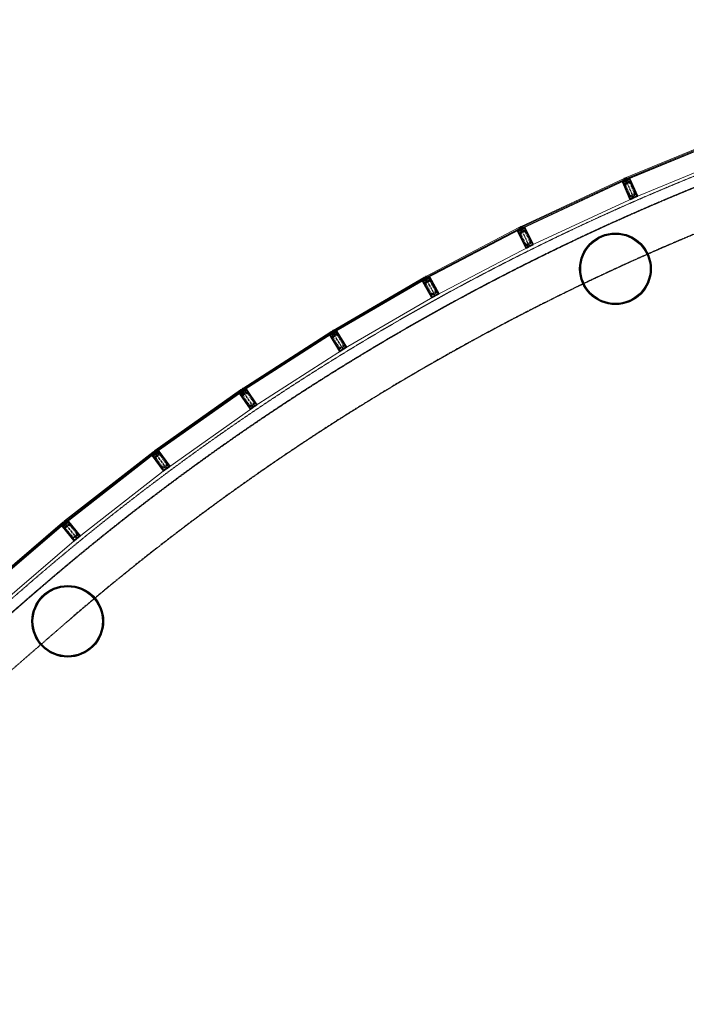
# Model space of a CAD drawing. Header units: millimetres. Extents: x 98667 to 994031, y -2704 to 533009.
# Tile 90 of 153: x 426944 to 436247, y 237758 to 251509. Entities that reach past the tile are written whole.
import ezdxf

# ---------------------------------------------------------------- set-up
doc = ezdxf.new("R2010")
doc.units = ezdxf.units.MM
for name, pattern in [('AP03000E0$0$CENTER', [50.8, 31.75, -6.35, 6.35, -6.35]), ('AP03000E0$0$HIDDEN', [9.525, 6.35, -3.175]), ('AP03000E0$0$HIDDENX2', [19.05, 12.7, -6.35]), ('sp00000g0$0$CENTER', [50.8, 31.75, -6.35, 6.35, -6.35])]:
    doc.linetypes.add(name, pattern=pattern)
for name, color, linetype in [('A-COL ENCLOUSER INNER', 1, 'Continuous'), ('A-COL ENCLOUSER OUTER', 6, 'Continuous'), ('sp00000g0$0$S-GRID', 1, 'sp00000g0$0$CENTER')]:
    doc.layers.add(name, color=color, linetype=linetype)
for name, color, linetype, lineweight in [('AP03000E0$0$A-FLOR-EDGE', 1, 'AP03000E0$0$HIDDENX2', 15), ('AP03000E0$0$A-GLAZ-FULL-EXTR', 2, 'Continuous', 20), ('AP03000E0$0$A-GLAZ-MULL-EXTR', 3, 'Continuous', 35), ('AP03000E0$0$A-WALL-FNSH', 1, 'Continuous', 15)]:
    doc.layers.add(name, color=color, linetype=linetype, lineweight=lineweight)
doc.layers.add('AP03000E0$0$A-Slab Edge Guide', color=55, linetype='Continuous', lineweight=15, plot=False)

msp = doc.modelspace()

# ---------------------------------------------------------------- linework, layer by layer
at = {"color": 251, "linetype": 'AP03000E0$0$CENTER'}
for p, q in [((435514, 249022), (435394, 249297)), ((434060, 248344), (433927, 248613)), ((432744, 247653), (432599, 247916)), ((431459, 246905), (431302, 247161)), ((430209, 246100), (430041, 246349)), ((428997, 245240), (428818, 245481)), ((427746, 244265), (427556, 244497))]:
    msp.add_line(p, q, dxfattribs=at)
at = {"layer": 'A-COL ENCLOUSER INNER', "color": 251}
for centre, radius in [((435258, 248030), 494), ((435258, 248030), 485), ((427614, 243107), 494), ((427614, 243107), 485)]:
    msp.add_circle(centre, radius, dxfattribs=at)
at = {"layer": 'A-COL ENCLOUSER OUTER', "color": 251}
for centre in [(435258, 248030), (427614, 243107)]:
    msp.add_circle(centre, 500, dxfattribs=at)
at = {"layer": 'AP03000E0$0$A-FLOR-EDGE', "color": 251, "linetype": 'AP03000E0$0$HIDDEN'}
msp.add_line((338825, 166919), (427121, 243673), dxfattribs=at)
msp.add_arc((448884, 218480), 33291, 97.1995, 130.8188, dxfattribs=at)
at = {"layer": 'AP03000E0$0$A-GLAZ-FULL-EXTR', "color": 251}
for p, q in [((436764, 249862), (435410, 249304)), ((435414, 249293), (436769, 249851)), ((436774, 249840), (435419, 249282)), ((435421, 249276), (436776, 249834)), ((436879, 249584), (435524, 249027)), ((435378, 249290), (433943, 248620)), ((433948, 248610), (435383, 249279)), ((435388, 249268), (433953, 248599)), ((433955, 248593), (435390, 249263)), ((435366, 249272), (435371, 249261)), ((435373, 249272), (435368, 249269)), ((435368, 249269), (435370, 249264)), ((435370, 249264), (435376, 249266)), ((435383, 249279), (435372, 249274)), ((435372, 249274), (435377, 249263)), ((435376, 249266), (435373, 249272)), ((435377, 249263), (435388, 249268)), ((435383, 249279), (435378, 249290)), ((435388, 249268), (435383, 249279)), ((435390, 249263), (435388, 249268)), ((435410, 249304), (435414, 249293)), ((435414, 249293), (435425, 249298)), ((435419, 249282), (435414, 249293)), ((435430, 249287), (435419, 249282)), ((435419, 249282), (435421, 249276)), ((435425, 249298), (435430, 249287)), ((435426, 249295), (435432, 249297)), ((435429, 249289), (435426, 249295)), ((435434, 249292), (435429, 249289)), ((435431, 249300), (435435, 249289)), ((435432, 249297), (435434, 249292)), ((435504, 249018), (434069, 248349)), ((432614, 247924), (433911, 248605)), ((433917, 248594), (432619, 247914)), ((432625, 247903), (433922, 248584)), ((433925, 248578), (432628, 247898)), ((433901, 248586), (433906, 248575)), ((433908, 248586), (433902, 248583)), ((433902, 248583), (433905, 248578)), ((433905, 248578), (433910, 248581)), ((433917, 248594), (433906, 248589)), ((433906, 248589), (433912, 248578)), ((433910, 248581), (433908, 248586)), ((433911, 248605), (433917, 248594)), ((433912, 248578), (433922, 248584)), ((433922, 248584), (433917, 248594)), ((433922, 248584), (433925, 248578)), ((433943, 248620), (433948, 248610)), ((433948, 248610), (433959, 248615)), ((433953, 248599), (433948, 248610)), ((433964, 248604), (433953, 248599)), ((433953, 248599), (433955, 248593)), ((433959, 248615), (433964, 248604)), ((433960, 248612), (433965, 248614)), ((433962, 248606), (433960, 248612)), ((433968, 248609), (433962, 248606)), ((433964, 248617), (433969, 248606)), ((433965, 248614), (433968, 248609)), ((432753, 247659), (434051, 248339)), ((432583, 247908), (431317, 247170)), ((431323, 247160), (432589, 247897)), ((432595, 247887), (431329, 247149)), ((431332, 247144), (432598, 247882)), ((432574, 247888), (432580, 247878)), ((432580, 247889), (432575, 247885)), ((432575, 247885), (432578, 247880)), ((432578, 247880), (432583, 247883)), ((432589, 247897), (432579, 247891)), ((432579, 247891), (432585, 247881)), ((432583, 247883), (432580, 247889)), ((432589, 247897), (432583, 247908)), ((432585, 247881), (432595, 247887)), ((432595, 247887), (432589, 247897)), ((432598, 247882), (432595, 247887)), ((432619, 247914), (432614, 247924)), ((432619, 247914), (432630, 247919)), ((432625, 247903), (432619, 247914)), ((432636, 247909), (432625, 247903)), ((432628, 247898), (432625, 247903)), ((432630, 247919), (432636, 247909)), ((432631, 247917), (432637, 247920)), ((432634, 247911), (432631, 247917)), ((432640, 247914), (432634, 247911)), ((432635, 247922), (432641, 247912)), ((432637, 247920), (432640, 247914)), ((432734, 247648), (431468, 246911)), ((430056, 246358), (431288, 247152)), ((431294, 247142), (430062, 246348)), ((430069, 246338), (431301, 247132)), ((431304, 247126), (430072, 246333)), ((431279, 247132), (431285, 247122)), ((431286, 247133), (431281, 247129)), ((431281, 247129), (431284, 247124)), ((431294, 247142), (431284, 247135)), ((431284, 247135), (431290, 247125)), ((431284, 247124), (431289, 247128)), ((431289, 247128), (431286, 247133)), ((431288, 247152), (431294, 247142)), ((431290, 247125), (431301, 247132)), ((431301, 247132), (431294, 247142)), ((431301, 247132), (431304, 247126)), ((431317, 247170), (431323, 247160)), ((431323, 247160), (431334, 247166)), ((431329, 247149), (431323, 247160)), ((431340, 247155), (431329, 247149)), ((431329, 247149), (431332, 247144)), ((431334, 247166), (431340, 247155)), ((431335, 247163), (431340, 247166)), ((431338, 247158), (431335, 247163)), ((431343, 247161), (431338, 247158)), ((431339, 247169), (431345, 247158)), ((431340, 247166), (431343, 247161)), ((430218, 246106), (431450, 246899)), ((430027, 246339), (428832, 245492)), ((428839, 245482), (430034, 246329)), ((430041, 246319), (428846, 245472)), ((428849, 245467), (430044, 246314)), ((430019, 246319), (430026, 246309)), ((430026, 246320), (430021, 246316)), ((430021, 246316), (430024, 246311)), ((430034, 246329), (430024, 246322)), ((430024, 246322), (430031, 246312)), ((430024, 246311), (430029, 246315)), ((430029, 246315), (430026, 246320)), ((430034, 246329), (430027, 246339)), ((430031, 246312), (430041, 246319)), ((430041, 246319), (430034, 246329)), ((430044, 246314), (430041, 246319)), ((430062, 246348), (430056, 246358)), ((430062, 246348), (430072, 246355)), ((430069, 246338), (430062, 246348)), ((430079, 246345), (430069, 246338)), ((430072, 246333), (430069, 246338)), ((430072, 246355), (430079, 246345)), ((430074, 246352), (430079, 246356)), ((430077, 246347), (430074, 246352)), ((430077, 246358), (430084, 246348)), ((430082, 246351), (430077, 246347)), ((430079, 246356), (430082, 246351)), ((430200, 246094), (429005, 245247)), ((427570, 244508), (428804, 245471)), ((428804, 245471), (428811, 245461)), ((428832, 245492), (428839, 245482)), ((428839, 245482), (428848, 245489)), ((428846, 245472), (428839, 245482)), ((428855, 245479), (428846, 245472)), ((428846, 245472), (428849, 245467)), ((428848, 245489), (428855, 245479)), ((428850, 245486), (428855, 245490)), ((428854, 245481), (428850, 245486)), ((428853, 245492), (428860, 245482)), ((428859, 245485), (428854, 245481)), ((428855, 245490), (428859, 245485)), ((428811, 245461), (427577, 244498)), ((427585, 244489), (428818, 245452)), ((428822, 245447), (427588, 244484)), ((428797, 245450), (428804, 245441)), ((428803, 245452), (428799, 245448)), ((428799, 245448), (428802, 245443)), ((428811, 245461), (428802, 245454)), ((428802, 245454), (428809, 245444)), ((428802, 245443), (428807, 245447)), ((428807, 245447), (428803, 245452)), ((428809, 245444), (428818, 245452)), ((428818, 245452), (428811, 245461)), ((428818, 245452), (428822, 245447)), ((427754, 244271), (428988, 245234)), ((427577, 244498), (427570, 244508)), ((427589, 244503), (427593, 244507)), ((427591, 244509), (427599, 244500)), ((427593, 244507), (427597, 244502)), ((426339, 243457), (427543, 244486)), ((427551, 244477), (426347, 243448)), ((426355, 243439), (427558, 244467)), ((427562, 244463), (426358, 243434)), ((427537, 244465), (427545, 244456)), ((427543, 244466), (427539, 244463)), ((427539, 244463), (427543, 244458)), ((427551, 244477), (427541, 244469)), ((427541, 244469), (427549, 244460)), ((427543, 244486), (427551, 244477)), ((427547, 244462), (427543, 244466)), ((427543, 244458), (427547, 244462)), ((427549, 244460), (427558, 244467)), ((427558, 244467), (427551, 244477)), ((427558, 244467), (427562, 244463)), ((427577, 244498), (427587, 244506)), ((427585, 244489), (427577, 244498)), ((427594, 244496), (427585, 244489)), ((427588, 244484), (427585, 244489)), ((427587, 244506), (427594, 244496)), ((427592, 244499), (427589, 244503)), ((427597, 244502), (427592, 244499)), ((426534, 243229), (427738, 244258))]:
    msp.add_line(p, q, dxfattribs=at)
at = {"layer": 'AP03000E0$0$A-GLAZ-FULL-EXTR', "color": 251, "linetype": 'Continuous'}
for p, q in [((435383, 249278), (435372, 249273)), ((435373, 249275), (435378, 249264)), ((435385, 249275), (435374, 249270)), ((435375, 249276), (435381, 249265)), ((435386, 249272), (435375, 249267)), ((435387, 249270), (435376, 249265)), ((435378, 249277), (435383, 249266)), ((435381, 249279), (435386, 249268)), ((435426, 249296), (435415, 249291)), ((435415, 249294), (435420, 249282)), ((435427, 249293), (435416, 249288)), ((435428, 249290), (435417, 249285)), ((435418, 249295), (435423, 249284)), ((435430, 249287), (435419, 249283)), ((435421, 249296), (435426, 249285)), ((435424, 249297), (435429, 249286)), ((433907, 248587), (433907, 248589)), ((433907, 248587), (433921, 248587)), ((433909, 248590), (433919, 248590)), ((433909, 248584), (433922, 248584)), ((433910, 248581), (433910, 248591)), ((433910, 248581), (433916, 248580)), ((433914, 248579), (433914, 248593)), ((433915, 248593), (433917, 248593)), ((433917, 248581), (433917, 248594)), ((433920, 248582), (433920, 248588)), ((433948, 248610), (433953, 248599)), ((433960, 248613), (433949, 248607)), ((433961, 248610), (433950, 248605)), ((433951, 248611), (433956, 248600)), ((433962, 248607), (433951, 248602)), ((433964, 248604), (433953, 248599)), ((433954, 248613), (433959, 248602)), ((433957, 248614), (433962, 248603)), ((432579, 247891), (432585, 247881)), ((432590, 247895), (432580, 247889)), ((432592, 247893), (432582, 247887)), ((432582, 247893), (432588, 247882)), ((432593, 247890), (432583, 247884)), ((432584, 247894), (432590, 247884)), ((432595, 247887), (432585, 247881)), ((432587, 247896), (432593, 247886)), ((432620, 247913), (432634, 247913)), ((432622, 247909), (432622, 247915)), ((432622, 247910), (432635, 247909)), ((432623, 247916), (432632, 247916)), ((432623, 247906), (432631, 247906)), ((432625, 247903), (432625, 247917)), ((432628, 247905), (432628, 247918)), ((432629, 247919), (432630, 247919)), ((432631, 247907), (432631, 247917)), ((432634, 247908), (432634, 247911)), ((431285, 247133), (431285, 247136)), ((431285, 247134), (431299, 247134)), ((431287, 247137), (431297, 247137)), ((431287, 247131), (431299, 247131)), ((431288, 247128), (431288, 247138)), ((431289, 247128), (431294, 247128)), ((431291, 247126), (431291, 247140)), ((431292, 247140), (431295, 247140)), ((431295, 247128), (431295, 247141)), ((431298, 247130), (431298, 247136)), ((431334, 247166), (431323, 247160)), ((431335, 247163), (431325, 247157)), ((431325, 247161), (431331, 247150)), ((431337, 247160), (431327, 247154)), ((431328, 247162), (431334, 247152)), ((431339, 247157), (431328, 247151)), ((431331, 247164), (431337, 247153)), ((431333, 247165), (431339, 247155)), ((430034, 246328), (430025, 246321)), ((430025, 246323), (430032, 246313)), ((430036, 246326), (430026, 246319)), ((430027, 246325), (430034, 246315)), ((430038, 246323), (430028, 246316)), ((430030, 246326), (430037, 246317)), ((430040, 246320), (430030, 246313)), ((430033, 246328), (430040, 246318)), ((430062, 246348), (430077, 246348)), ((430063, 246348), (430063, 246349)), ((430064, 246345), (430079, 246345)), ((430066, 246343), (430066, 246351)), ((430066, 246342), (430074, 246342)), ((430067, 246351), (430075, 246351)), ((430069, 246338), (430069, 246353)), ((430069, 246339), (430070, 246339)), ((430072, 246355), (430073, 246355)), ((430072, 246340), (430072, 246355)), ((430075, 246343), (430075, 246350)), ((430079, 246345), (430079, 246345)), ((428850, 245487), (428840, 245480)), ((428841, 245484), (428848, 245474)), ((428852, 245484), (428842, 245477)), ((428844, 245485), (428851, 245476)), ((428853, 245482), (428844, 245475)), ((428846, 245487), (428853, 245477)), ((428855, 245479), (428846, 245472)), ((428802, 245454), (428802, 245454)), ((428803, 245455), (428816, 245455)), ((428803, 245452), (428818, 245452)), ((428805, 245450), (428805, 245457)), ((428806, 245449), (428814, 245449)), ((428807, 245458), (428813, 245458)), ((428808, 245446), (428808, 245459)), ((428808, 245445), (428810, 245445)), ((428811, 245461), (428811, 245461)), ((428811, 245446), (428811, 245461)), ((428814, 245449), (428814, 245457)), ((428818, 245451), (428818, 245453)), ((427542, 244470), (427557, 244469)), ((427544, 244466), (427544, 244470)), ((427544, 244466), (427557, 244466)), ((427546, 244473), (427554, 244473)), ((427546, 244463), (427553, 244463)), ((427547, 244463), (427547, 244473)), ((427549, 244460), (427550, 244460)), ((427550, 244476), (427551, 244476)), ((427550, 244460), (427550, 244476)), ((427553, 244463), (427553, 244474)), ((427556, 244466), (427556, 244470)), ((427578, 244498), (427593, 244498)), ((427579, 244497), (427579, 244499)), ((427580, 244495), (427592, 244495)), ((427581, 244501), (427590, 244501)), ((427582, 244493), (427582, 244502)), ((427583, 244492), (427588, 244492)), ((427585, 244504), (427588, 244504)), ((427585, 244489), (427585, 244504)), ((427588, 244492), (427588, 244504)), ((427591, 244494), (427591, 244500))]:
    msp.add_line(p, q, dxfattribs=at)
at = {"layer": 'AP03000E0$0$A-GLAZ-MULL-EXTR', "color": 251}
for p, q in [((435376, 249257), (435351, 249246)), ((435351, 249246), (435357, 249243)), ((435357, 249243), (435396, 249260)), ((435357, 249243), (435378, 249252)), ((435359, 249239), (435357, 249243)), ((435464, 249000), (435359, 249239)), ((435398, 249256), (435362, 249240)), ((435362, 249240), (435385, 249188)), ((435378, 249252), (435376, 249257)), ((435382, 249292), (435387, 249294)), ((435396, 249260), (435382, 249292)), ((435383, 249249), (435417, 249264)), ((435384, 249246), (435383, 249249)), ((435422, 249263), (435384, 249246)), ((435385, 249188), (435465, 249004)), ((435387, 249294), (435403, 249258)), ((435403, 249258), (435398, 249256)), ((435400, 249300), (435405, 249302)), ((435417, 249264), (435400, 249300)), ((435405, 249302), (435419, 249270)), ((435419, 249270), (435458, 249287)), ((435457, 249281), (435421, 249266)), ((435421, 249266), (435422, 249263)), ((435435, 249283), (435461, 249294)), ((435437, 249278), (435435, 249283)), ((435458, 249287), (435437, 249278)), ((435480, 249229), (435457, 249281)), ((435461, 249294), (435458, 249287)), ((435458, 249287), (435460, 249283)), ((435460, 249283), (435564, 249044)), ((435560, 249046), (435480, 249229)), ((435522, 249029), (435560, 249046)), ((435505, 249018), (435464, 249000)), ((435465, 249004), (435504, 249021)), ((435482, 249015), (435521, 249032)), ((435483, 249012), (435482, 249015)), ((435517, 249027), (435483, 249012)), ((435504, 249021), (435505, 249018)), ((435519, 249024), (435517, 249027)), ((435564, 249044), (435519, 249024)), ((435521, 249032), (435522, 249029)), ((433911, 248571), (433887, 248559)), ((433887, 248559), (433893, 248557)), ((433893, 248557), (433931, 248576)), ((433893, 248557), (433913, 248567)), ((433895, 248552), (433893, 248557)), ((434011, 248319), (433895, 248552)), ((433934, 248571), (433898, 248554)), ((433898, 248554), (433923, 248503)), ((433913, 248567), (433911, 248571)), ((433916, 248607), (433920, 248609)), ((433931, 248576), (433916, 248607)), ((433918, 248564), (433951, 248580)), ((433920, 248561), (433918, 248564)), ((433920, 248609), (433938, 248573)), ((433957, 248580), (433920, 248561)), ((433923, 248503), (434012, 248324)), ((433934, 248616), (433938, 248618)), ((433951, 248580), (433934, 248616)), ((433938, 248573), (433934, 248571)), ((433938, 248618), (433954, 248587)), ((433954, 248587), (433992, 248606)), ((433991, 248600), (433956, 248582)), ((433956, 248582), (433957, 248580)), ((433969, 248600), (433994, 248612)), ((433972, 248596), (433969, 248600)), ((433992, 248606), (433972, 248596)), ((434017, 248549), (433991, 248600)), ((433994, 248612), (433992, 248606)), ((433992, 248606), (433994, 248601)), ((433994, 248601), (434110, 248368)), ((434106, 248370), (434017, 248549)), ((434110, 248368), (434065, 248346)), ((434068, 248351), (434106, 248370)), ((434051, 248339), (434011, 248319)), ((434012, 248324), (434050, 248342)), ((434029, 248335), (434067, 248354)), ((434030, 248332), (434029, 248335)), ((434063, 248349), (434030, 248332)), ((434050, 248342), (434051, 248339)), ((434065, 248346), (434063, 248349)), ((434067, 248354), (434068, 248351)), ((432585, 247874), (432561, 247861)), ((432561, 247861), (432567, 247859)), ((432567, 247859), (432605, 247879)), ((432567, 247859), (432587, 247870)), ((432570, 247854), (432567, 247859)), ((432696, 247627), (432570, 247854)), ((432607, 247875), (432572, 247856)), ((432572, 247856), (432600, 247806)), ((432587, 247870), (432585, 247874)), ((432588, 247910), (432592, 247912)), ((432605, 247879), (432588, 247910)), ((432592, 247912), (432611, 247877)), ((432592, 247867), (432624, 247885)), ((432594, 247864), (432592, 247867)), ((432630, 247884), (432594, 247864)), ((432605, 247920), (432609, 247922)), ((432624, 247885), (432605, 247920)), ((432611, 247877), (432607, 247875)), ((432609, 247922), (432626, 247891)), ((432626, 247891), (432664, 247912)), ((432663, 247906), (432629, 247887)), ((432629, 247887), (432630, 247884)), ((432641, 247905), (432666, 247919)), ((432644, 247901), (432641, 247905)), ((432664, 247912), (432644, 247901)), ((432691, 247856), (432663, 247906)), ((432666, 247919), (432664, 247912)), ((432664, 247912), (432666, 247908)), ((432666, 247908), (432792, 247680)), ((432788, 247681), (432691, 247856)), ((432600, 247806), (432697, 247631)), ((432792, 247680), (432748, 247656)), ((432751, 247661), (432788, 247681)), ((432735, 247649), (432696, 247627)), ((432697, 247631), (432734, 247651)), ((432713, 247643), (432750, 247664)), ((432714, 247641), (432713, 247643)), ((432747, 247659), (432714, 247641)), ((432734, 247651), (432735, 247649)), ((432748, 247656), (432747, 247659)), ((432750, 247664), (432751, 247661)), ((431310, 247124), (431274, 247102)), ((431279, 247100), (431313, 247120)), ((431296, 247157), (431292, 247154)), ((431292, 247154), (431310, 247124)), ((431317, 247123), (431296, 247157)), ((431313, 247167), (431309, 247165)), ((431309, 247165), (431330, 247131)), ((431331, 247138), (431313, 247167)), ((431313, 247120), (431314, 247118)), ((431314, 247118), (431350, 247140)), ((431349, 247142), (431317, 247123)), ((431330, 247131), (431334, 247133)), ((431368, 247160), (431331, 247138)), ((431334, 247133), (431368, 247154)), ((431346, 247152), (431369, 247167)), ((431348, 247148), (431346, 247152)), ((431368, 247160), (431348, 247148)), ((431350, 247140), (431349, 247142)), ((431369, 247167), (431368, 247160)), ((431370, 247155), (431368, 247160)), ((431368, 247154), (431397, 247105)), ((431506, 246934), (431370, 247155)), ((431290, 247118), (431267, 247104)), ((431267, 247104), (431274, 247102)), ((431274, 247102), (431293, 247114)), ((431274, 247102), (431276, 247098)), ((431276, 247098), (431412, 246876)), ((431309, 247051), (431279, 247100)), ((431293, 247114), (431290, 247118)), ((431413, 246880), (431309, 247051)), ((431397, 247105), (431502, 246935)), ((431412, 246876), (431455, 246902)), ((431449, 246902), (431413, 246880)), ((431483, 246927), (431448, 246905)), ((431448, 246905), (431449, 246902)), ((431453, 246905), (431485, 246924)), ((431455, 246902), (431453, 246905)), ((431502, 246935), (431466, 246913)), ((431466, 246913), (431468, 246910)), ((431468, 246910), (431506, 246934)), ((431485, 246924), (431483, 246927)), ((430031, 246306), (430008, 246290)), ((430051, 246313), (430015, 246289)), ((430015, 246289), (430034, 246301)), ((430021, 246286), (430053, 246309)), ((430035, 246344), (430031, 246342)), ((430031, 246342), (430051, 246313)), ((430034, 246301), (430031, 246306)), ((430058, 246311), (430035, 246344)), ((430052, 246356), (430048, 246353)), ((430048, 246353), (430070, 246320)), ((430071, 246327), (430052, 246356)), ((430053, 246309), (430055, 246306)), ((430055, 246306), (430090, 246330)), ((430088, 246332), (430058, 246311)), ((430070, 246320), (430074, 246323)), ((430106, 246351), (430071, 246327)), ((430074, 246323), (430107, 246345)), ((430085, 246342), (430108, 246357)), ((430088, 246338), (430085, 246342)), ((430106, 246351), (430088, 246338)), ((430090, 246330), (430088, 246332)), ((430108, 246357), (430106, 246351)), ((430109, 246346), (430106, 246351)), ((430107, 246345), (430139, 246297)), ((430255, 246131), (430109, 246346)), ((430139, 246297), (430251, 246132)), ((430008, 246290), (430015, 246289)), ((430015, 246289), (430018, 246285)), ((430018, 246285), (430164, 246069)), ((430053, 246239), (430021, 246286)), ((430165, 246074), (430053, 246239)), ((430164, 246069), (430205, 246097)), ((430199, 246097), (430165, 246074)), ((430232, 246123), (430198, 246100)), ((430198, 246100), (430199, 246097)), ((430204, 246100), (430234, 246121)), ((430205, 246097), (430204, 246100)), ((430251, 246132), (430216, 246108)), ((430216, 246108), (430218, 246106)), ((430218, 246106), (430255, 246131)), ((430234, 246121), (430232, 246123)), ((428808, 245474), (428812, 245477)), ((428828, 245446), (428808, 245474)), ((428812, 245477), (428835, 245445)), ((428824, 245486), (428828, 245489)), ((428848, 245454), (428824, 245486)), ((428828, 245489), (428849, 245461)), ((428849, 245461), (428883, 245486)), ((428883, 245480), (428852, 245457)), ((428862, 245476), (428884, 245493)), ((428865, 245472), (428862, 245476)), ((428883, 245486), (428865, 245472)), ((428884, 245493), (428883, 245486)), ((428883, 245486), (428886, 245482)), ((428917, 245434), (428883, 245480)), ((428886, 245482), (429041, 245273)), ((428809, 245438), (428787, 245421)), ((428787, 245421), (428794, 245420)), ((428794, 245420), (428828, 245446)), ((428794, 245420), (428812, 245434)), ((428797, 245416), (428794, 245420)), ((428952, 245208), (428797, 245416)), ((428831, 245442), (428800, 245418)), ((428800, 245418), (428834, 245372)), ((428812, 245434), (428809, 245438)), ((428818, 245431), (428848, 245454)), ((428820, 245429), (428818, 245431)), ((428853, 245454), (428820, 245429)), ((428835, 245445), (428831, 245442)), ((428834, 245372), (428953, 245212)), ((428852, 245457), (428853, 245454)), ((429036, 245274), (428917, 245434)), ((428989, 245234), (428952, 245208)), ((428953, 245212), (428987, 245237)), ((428967, 245226), (429001, 245251)), ((428969, 245224), (428967, 245226)), ((428999, 245246), (428969, 245224)), ((428987, 245237), (428989, 245234)), ((429001, 245243), (428999, 245246)), ((429041, 245273), (429001, 245243)), ((429001, 245251), (429003, 245249)), ((429003, 245249), (429036, 245274)), ((427600, 244494), (427622, 244512)), ((427622, 244512), (427621, 244505)), ((427550, 244453), (427529, 244436)), ((427529, 244436), (427536, 244435)), ((427569, 244462), (427536, 244435)), ((427536, 244435), (427553, 244449)), ((427536, 244435), (427539, 244431)), ((427539, 244431), (427704, 244230)), ((427541, 244433), (427572, 244458)), ((427578, 244389), (427541, 244433)), ((427551, 244492), (427547, 244489)), ((427547, 244489), (427569, 244462)), ((427553, 244449), (427550, 244453)), ((427576, 244461), (427551, 244492)), ((427566, 244505), (427562, 244501)), ((427562, 244501), (427587, 244471)), ((427588, 244478), (427566, 244505)), ((427572, 244458), (427574, 244456)), ((427574, 244456), (427606, 244482)), ((427604, 244484), (427576, 244461)), ((427704, 244234), (427578, 244389)), ((427587, 244471), (427591, 244474)), ((427621, 244505), (427588, 244478)), ((427591, 244474), (427622, 244499)), ((427604, 244490), (427600, 244494)), ((427621, 244505), (427604, 244490)), ((427606, 244482), (427604, 244484)), ((427624, 244501), (427621, 244505)), ((427622, 244499), (427658, 244455)), ((427789, 244300), (427624, 244501)), ((427658, 244455), (427785, 244300)), ((427704, 244230), (427743, 244262)), ((427737, 244261), (427704, 244234)), ((427767, 244290), (427735, 244263)), ((427735, 244263), (427737, 244261)), ((427741, 244264), (427769, 244287)), ((427743, 244262), (427741, 244264)), ((427785, 244300), (427752, 244273)), ((427752, 244273), (427754, 244271)), ((427754, 244271), (427789, 244300)), ((427769, 244287), (427767, 244290))]:
    msp.add_line(p, q, dxfattribs=at)
at = {"layer": 'AP03000E0$0$A-GLAZ-MULL-EXTR', "color": 251, "linetype": 'Continuous'}
for p, q in [((435377, 249255), (435353, 249245)), ((435353, 249247), (435354, 249244)), ((435356, 249248), (435358, 249243)), ((435378, 249252), (435357, 249243)), ((435359, 249249), (435361, 249245)), ((435362, 249251), (435364, 249246)), ((435365, 249252), (435367, 249247)), ((435368, 249253), (435370, 249248)), ((435370, 249254), (435372, 249250)), ((435373, 249256), (435375, 249251)), ((435460, 249291), (435436, 249281)), ((435458, 249287), (435437, 249278)), ((435437, 249284), (435439, 249279)), ((435440, 249285), (435442, 249280)), ((435443, 249286), (435445, 249282)), ((435446, 249287), (435448, 249283)), ((435449, 249289), (435451, 249284)), ((435452, 249290), (435454, 249285)), ((435455, 249291), (435457, 249287)), ((435458, 249293), (435459, 249290)), ((433911, 248571), (433887, 248559)), ((433888, 248560), (433888, 248558)), ((433913, 248568), (433891, 248558)), ((433891, 248561), (433893, 248557)), ((433893, 248563), (433896, 248558)), ((433896, 248564), (433899, 248559)), ((433899, 248565), (433901, 248561)), ((433902, 248567), (433904, 248562)), ((433905, 248568), (433907, 248564)), ((433908, 248570), (433910, 248565)), ((433911, 248571), (433913, 248567)), ((433994, 248612), (433970, 248600)), ((433970, 248601), (433972, 248596)), ((433992, 248608), (433971, 248597)), ((433973, 248602), (433975, 248598)), ((433976, 248603), (433978, 248599)), ((433979, 248605), (433981, 248600)), ((433982, 248606), (433984, 248602)), ((433984, 248608), (433987, 248603)), ((433987, 248609), (433990, 248605)), ((433990, 248611), (433992, 248607)), ((433993, 248612), (433993, 248611)), ((432562, 247861), (432562, 247860)), ((432586, 247872), (432564, 247860)), ((432565, 247863), (432567, 247859)), ((432567, 247864), (432570, 247860)), ((432570, 247866), (432573, 247862)), ((432573, 247868), (432575, 247863)), ((432576, 247869), (432578, 247865)), ((432578, 247871), (432581, 247866)), ((432581, 247872), (432584, 247868)), ((432584, 247874), (432586, 247869)), ((432642, 247906), (432645, 247902)), ((432664, 247915), (432643, 247903)), ((432645, 247907), (432648, 247903)), ((432648, 247909), (432650, 247905)), ((432651, 247911), (432653, 247906)), ((432653, 247912), (432656, 247908)), ((432656, 247914), (432659, 247909)), ((432659, 247915), (432661, 247911)), ((432662, 247917), (432664, 247913)), ((432665, 247918), (432665, 247917)), ((431346, 247152), (431355, 247152)), ((431347, 247151), (431347, 247153)), ((431348, 247149), (431350, 247149)), ((431350, 247149), (431350, 247155)), ((431351, 247155), (431360, 247155)), ((431353, 247151), (431353, 247157)), ((431356, 247153), (431356, 247159)), ((431356, 247158), (431365, 247158)), ((431359, 247155), (431359, 247161)), ((431361, 247161), (431368, 247161)), ((431362, 247157), (431363, 247162)), ((431366, 247165), (431369, 247165)), ((431366, 247159), (431366, 247164)), ((431369, 247165), (431369, 247166)), ((431267, 247104), (431267, 247104)), ((431268, 247105), (431278, 247105)), ((431270, 247103), (431270, 247106)), ((431273, 247108), (431283, 247108)), ((431273, 247102), (431273, 247108)), ((431277, 247104), (431277, 247110)), ((431279, 247111), (431288, 247111)), ((431280, 247106), (431280, 247112)), ((431283, 247108), (431283, 247114)), ((431284, 247114), (431293, 247114)), ((431286, 247110), (431286, 247116)), ((431289, 247112), (431289, 247118)), ((431289, 247117), (431291, 247117)), ((431292, 247114), (431292, 247115)), ((430016, 246289), (430016, 246295)), ((430018, 246297), (430027, 246297)), ((430019, 246291), (430019, 246297)), ((430022, 246294), (430022, 246300)), ((430023, 246300), (430032, 246300)), ((430025, 246296), (430025, 246302)), ((430028, 246303), (430033, 246303)), ((430029, 246298), (430029, 246304)), ((430032, 246300), (430032, 246305)), ((430086, 246341), (430086, 246343)), ((430086, 246341), (430093, 246341)), ((430088, 246344), (430097, 246344)), ((430088, 246338), (430088, 246338)), ((430089, 246339), (430089, 246345)), ((430092, 246341), (430092, 246347)), ((430093, 246347), (430102, 246347)), ((430096, 246343), (430096, 246349)), ((430098, 246351), (430107, 246351)), ((430099, 246345), (430099, 246351)), ((430102, 246354), (430107, 246354)), ((430102, 246347), (430102, 246353)), ((430105, 246350), (430105, 246356)), ((430107, 246357), (430108, 246357)), ((430009, 246291), (430018, 246291)), ((430010, 246290), (430010, 246291)), ((430013, 246289), (430013, 246293)), ((430014, 246294), (430023, 246294)), ((428883, 245489), (428863, 245474)), ((428863, 245477), (428866, 245473)), ((428865, 245479), (428868, 245475)), ((428868, 245481), (428871, 245477)), ((428870, 245483), (428873, 245479)), ((428873, 245485), (428876, 245481)), ((428875, 245487), (428878, 245483)), ((428878, 245489), (428881, 245485)), ((428881, 245491), (428883, 245487)), ((428883, 245492), (428884, 245492)), ((428789, 245422), (428790, 245421)), ((428791, 245424), (428794, 245420)), ((428811, 245435), (428792, 245421)), ((428794, 245426), (428797, 245422)), ((428796, 245428), (428799, 245424)), ((428799, 245430), (428802, 245426)), ((428802, 245432), (428805, 245428)), ((428804, 245434), (428807, 245430)), ((428807, 245436), (428810, 245432)), ((428809, 245438), (428812, 245434)), ((427618, 244502), (427618, 244508)), ((427619, 244510), (427622, 244510)), ((427621, 244504), (427621, 244511)), ((427531, 244437), (427539, 244437)), ((427532, 244435), (427532, 244438)), ((427535, 244440), (427543, 244440)), ((427535, 244435), (427535, 244440)), ((427538, 244437), (427538, 244443)), ((427539, 244443), (427546, 244443)), ((427541, 244439), (427541, 244446)), ((427542, 244447), (427550, 244447)), ((427545, 244442), (427545, 244448)), ((427546, 244450), (427553, 244450)), ((427548, 244444), (427548, 244451)), ((427550, 244453), (427550, 244453)), ((427551, 244447), (427551, 244452)), ((427601, 244494), (427608, 244494)), ((427602, 244492), (427602, 244495)), ((427603, 244491), (427604, 244491)), ((427604, 244497), (427612, 244497)), ((427605, 244491), (427605, 244498)), ((427608, 244494), (427608, 244501)), ((427608, 244500), (427616, 244500)), ((427611, 244497), (427611, 244503)), ((427612, 244503), (427620, 244503)), ((427615, 244499), (427615, 244506)), ((427616, 244507), (427621, 244507))]:
    msp.add_line(p, q, dxfattribs=at)
at = {"layer": 'AP03000E0$0$A-GLAZ-MULL-EXTR', "color": 251, "linetype": 'AP03000E0$0$HIDDENX2'}
for p, q in [((435414, 249251), (435368, 249231)), ((435368, 249231), (435376, 249213)), ((435376, 249213), (435467, 249253)), ((435386, 249190), (435446, 249053)), ((435397, 249195), (435458, 249058)), ((435445, 249243), (435399, 249223)), ((435450, 249232), (435404, 249212)), ((435459, 249271), (435414, 249251)), ((435467, 249253), (435459, 249271)), ((435526, 249088), (435466, 249225)), ((435538, 249093), (435478, 249230)), ((435474, 249051), (435520, 249071)), ((435479, 249040), (435525, 249060)), ((433949, 248568), (433904, 248546)), ((433904, 248546), (433913, 248528)), ((433913, 248528), (434003, 248572)), ((433924, 248505), (433991, 248371)), ((433980, 248561), (433936, 248539)), ((433936, 248511), (434002, 248377)), ((433986, 248550), (433941, 248528)), ((433994, 248590), (433949, 248568)), ((434003, 248572), (433994, 248590)), ((434069, 248410), (434003, 248544)), ((434081, 248415), (434014, 248550)), ((434019, 248371), (434064, 248393)), ((434025, 248360), (434069, 248382)), ((432623, 247872), (432579, 247848)), ((432579, 247848), (432589, 247831)), ((432589, 247831), (432676, 247879)), ((432601, 247809), (432673, 247677)), ((432654, 247867), (432611, 247843)), ((432612, 247815), (432684, 247683)), ((432660, 247856), (432617, 247832)), ((432666, 247896), (432623, 247872)), ((432676, 247879), (432666, 247896)), ((432750, 247720), (432677, 247851)), ((432761, 247726), (432688, 247857)), ((432701, 247679), (432745, 247703)), ((432707, 247668), (432751, 247692)), ((431382, 247127), (431296, 247075)), ((431329, 247118), (431371, 247144)), ((431371, 247144), (431382, 247127)), ((431286, 247092), (431329, 247118)), ((431296, 247075), (431286, 247092)), ((431388, 246926), (431309, 247054)), ((431318, 247088), (431360, 247114)), ((431399, 246932), (431320, 247060)), ((431324, 247077), (431367, 247104)), ((431384, 247099), (431462, 246972)), ((431395, 247106), (431473, 246978)), ((431458, 246954), (431416, 246928)), ((431465, 246944), (431422, 246918)), ((430028, 246279), (430069, 246307)), ((430122, 246319), (430039, 246263)), ((430060, 246277), (430101, 246305)), ((430069, 246307), (430111, 246335)), ((430111, 246335), (430122, 246319)), ((430136, 246298), (430220, 246174)), ((430039, 246263), (430028, 246279)), ((430137, 246118), (430053, 246242)), ((430147, 246125), (430063, 246249)), ((430067, 246266), (430108, 246294)), ((430126, 246291), (430210, 246167)), ((430206, 246149), (430165, 246121)), ((430213, 246139), (430172, 246111)), ((428888, 245471), (428847, 245441)), ((428900, 245455), (428888, 245471)), ((428847, 245441), (428807, 245411)), ((428807, 245411), (428819, 245395)), ((428819, 245395), (428900, 245455)), ((428834, 245375), (428924, 245255)), ((428879, 245440), (428839, 245410)), ((428844, 245383), (428934, 245262)), ((428887, 245430), (428847, 245400)), ((428994, 245307), (428904, 245427)), ((429004, 245314), (428914, 245435)), ((428951, 245260), (428991, 245289)), ((428959, 245250), (428999, 245279)), ((427549, 244426), (427588, 244458)), ((427562, 244411), (427549, 244426)), ((427639, 244474), (427562, 244411)), ((427673, 244276), (427578, 244392)), ((427581, 244427), (427620, 244458)), ((427588, 244458), (427627, 244490)), ((427683, 244283), (427588, 244399)), ((427589, 244417), (427628, 244449)), ((427627, 244490), (427639, 244474)), ((427646, 244447), (427741, 244331)), ((427655, 244455), (427750, 244339)), ((427739, 244313), (427700, 244282)), ((427747, 244304), (427708, 244272))]:
    msp.add_line(p, q, dxfattribs=at)
at = {"layer": 'AP03000E0$0$A-GLAZ-MULL-EXTR', "color": 251}
for centre, start, end in [((435379, 249292), 231.7034, 355.582), ((435380, 249292), 231.7034, 355.582), ((435380, 249291), 231.7034, 355.582), ((435381, 249290), 231.7034, 355.582), ((435381, 249289), 231.7034, 355.582), ((435381, 249288), 231.7034, 355.582), ((435407, 249304), 231.7034, 355.582), ((435407, 249304), 231.7034, 355.582), ((435408, 249303), 231.7034, 355.582), ((435408, 249302), 231.7034, 355.582), ((435408, 249301), 231.7034, 355.582), ((435409, 249300), 231.7034, 355.582), ((433913, 248607), 234.4585, 358.3371), ((433913, 248606), 234.4585, 358.3371), ((433914, 248605), 234.4585, 358.3371), ((433914, 248604), 234.4585, 358.3371), ((433915, 248604), 234.4585, 358.3371), ((433915, 248603), 234.4585, 358.3371), ((433940, 248621), 234.4585, 358.3371), ((433940, 248620), 234.4585, 358.3371), ((433941, 248619), 234.4585, 358.3371), ((433941, 248618), 234.4585, 358.3371), ((433942, 248617), 234.4585, 358.3371), ((433942, 248616), 234.4585, 358.3371), ((432585, 247910), 237.0117, 0.8903), ((432585, 247909), 237.0117, 0.8903), ((432586, 247908), 237.0117, 0.8903), ((432586, 247907), 237.0117, 0.8903), ((432587, 247906), 237.0117, 0.8903), ((432587, 247906), 237.0117, 0.8903), ((432611, 247924), 237.0117, 0.8903), ((432611, 247924), 237.0117, 0.8903), ((432612, 247923), 237.0117, 0.8903), ((432612, 247922), 237.0117, 0.8903), ((432613, 247921), 237.0117, 0.8903), ((432613, 247920), 237.0117, 0.8903), ((431289, 247154), 239.5648, 3.4435), ((431289, 247153), 239.5648, 3.4435), ((431290, 247152), 239.5648, 3.4435), ((431291, 247152), 239.5648, 3.4435), ((431291, 247151), 239.5648, 3.4435), ((431292, 247150), 239.5648, 3.4435), ((431315, 247170), 239.5648, 3.4435), ((431315, 247169), 239.5648, 3.4435), ((431316, 247168), 239.5648, 3.4435), ((431316, 247167), 239.5648, 3.4435), ((431317, 247166), 239.5648, 3.4435), ((431317, 247166), 239.5648, 3.4435), ((430028, 246341), 242.118, 5.9967), ((430029, 246341), 242.118, 5.9967), ((430029, 246340), 242.118, 5.9967), ((430030, 246339), 242.118, 5.9967), ((430030, 246338), 242.118, 5.9967), ((430031, 246337), 242.118, 5.9967), ((430053, 246358), 242.118, 5.9967), ((430054, 246357), 242.118, 5.9967), ((430054, 246357), 242.118, 5.9967), ((430055, 246356), 242.118, 5.9967), ((430055, 246355), 242.118, 5.9967), ((430056, 246354), 242.118, 5.9967), ((428805, 245473), 244.6712, 8.5499), ((428805, 245473), 244.6712, 8.5499), ((428806, 245472), 244.6712, 8.5499), ((428807, 245471), 244.6712, 8.5499), ((428807, 245470), 244.6712, 8.5499), ((428808, 245469), 244.6712, 8.5499), ((428829, 245491), 244.6712, 8.5499), ((428829, 245490), 244.6712, 8.5499), ((428830, 245490), 244.6712, 8.5499), ((428831, 245489), 244.6712, 8.5499), ((428831, 245488), 244.6712, 8.5499), ((428832, 245487), 244.6712, 8.5499), ((427567, 244507), 247.3947, 11.2734), ((427568, 244506), 247.3947, 11.2734), ((427544, 244488), 247.3947, 11.2734), ((427545, 244487), 247.3947, 11.2734), ((427545, 244487), 247.3947, 11.2734), ((427546, 244486), 247.3947, 11.2734), ((427546, 244485), 247.3947, 11.2734), ((427547, 244484), 247.3947, 11.2734), ((427568, 244506), 247.3947, 11.2734), ((427569, 244505), 247.3947, 11.2734), ((427570, 244504), 247.3947, 11.2734), ((427570, 244503), 247.3947, 11.2734)]:
    msp.add_arc(centre, 2.83, start, end, dxfattribs=at)
at = {"layer": 'AP03000E0$0$A-GLAZ-MULL-EXTR', "color": 251, "linetype": 'AP03000E0$0$HIDDENX2'}
for centre, radius, start, end in [((435409, 249200), 25, 113.6427, 203.6427), ((435409, 249200), 12.5, 113.6427, 203.6427), ((435455, 249220), 25, 23.6427, 113.6427), ((435455, 249220), 12.5, 23.6427, 113.6427), ((435469, 249063), 25, 203.6427, 293.6427), ((435469, 249063), 12.5, 203.6427, 293.6427), ((435515, 249083), 12.5, 293.6427, 23.6427), ((435515, 249083), 25, 293.6427, 23.6427), ((433947, 248516), 25, 116.3978, 206.3978), ((433947, 248516), 12.5, 116.3978, 206.3978), ((433992, 248539), 25, 26.3978, 116.3978), ((433992, 248539), 12.5, 26.3978, 116.3978), ((434013, 248382), 25, 206.3978, 296.3978), ((434013, 248382), 12.5, 206.3978, 296.3978), ((434058, 248404), 12.5, 296.3978, 26.3978), ((434058, 248404), 25, 296.3978, 26.3978), ((432623, 247821), 25, 118.951, 208.951), ((432623, 247821), 12.5, 118.951, 208.951), ((432666, 247845), 25, 28.951, 118.951), ((432666, 247845), 12.5, 28.951, 118.951), ((432695, 247690), 25, 208.951, 298.951), ((432695, 247690), 12.5, 208.951, 298.951), ((432739, 247714), 12.5, 298.951, 28.951), ((432739, 247714), 25, 298.951, 28.951), ((431331, 247067), 25, 121.5042, 211.5042), ((431331, 247067), 12.5, 121.5042, 211.5042), ((431373, 247093), 25, 31.5042, 121.5042), ((431373, 247093), 12.5, 31.5042, 121.5042), ((431409, 246939), 25, 211.5042, 301.5042), ((431409, 246939), 12.5, 211.5042, 301.5042), ((431452, 246965), 12.5, 301.5042, 31.5042), ((431452, 246965), 25, 301.5042, 31.5042), ((430115, 246284), 25, 34.0574, 124.0574), ((430115, 246284), 12.5, 34.0574, 124.0574), ((430074, 246256), 25, 124.0574, 214.0574), ((430074, 246256), 12.5, 124.0574, 214.0574), ((430199, 246160), 12.5, 304.0574, 34.0574), ((430199, 246160), 25, 304.0574, 34.0574), ((430158, 246132), 25, 214.0574, 304.0574), ((430158, 246132), 12.5, 214.0574, 304.0574), ((428854, 245390), 25, 126.6106, 216.6106), ((428854, 245390), 12.5, 126.6106, 216.6106), ((428894, 245420), 25, 36.6106, 126.6106), ((428894, 245420), 12.5, 36.6106, 126.6106), ((428944, 245270), 25, 216.6106, 306.6106), ((428944, 245270), 12.5, 216.6106, 306.6106), ((428984, 245299), 12.5, 306.6106, 36.6106), ((428984, 245299), 25, 306.6106, 36.6106), ((427597, 244407), 25, 129.334, 219.334), ((427597, 244407), 12.5, 129.334, 219.334), ((427636, 244439), 25, 39.334, 129.334), ((427636, 244439), 12.5, 39.334, 129.334), ((427692, 244291), 25, 219.334, 309.334), ((427692, 244291), 12.5, 219.334, 309.334), ((427731, 244323), 12.5, 309.334, 39.334), ((427731, 244323), 25, 309.334, 39.334)]:
    msp.add_arc(centre, radius, start, end, dxfattribs=at)
at = {"layer": 'AP03000E0$0$A-Slab Edge Guide', "color": 251, "linetype": 'AP03000E0$0$HIDDEN'}
msp.add_line((339312, 166348), (427613, 243107), dxfattribs=at)
msp.add_arc((448884, 218480), 32541, 97.1995, 130.8188, dxfattribs=at)
at = {"layer": 'AP03000E0$0$A-WALL-FNSH', "color": 251, "linetype": 'AP03000E0$0$HIDDEN'}
for p, q in [((338919, 166808), (427216, 243564)), ((338922, 166805), (427219, 243560))]:
    msp.add_line(p, q, dxfattribs=at)
for radius in [33146, 33141]:
    msp.add_arc((448884, 218480), radius, 97.1995, 130.8188, dxfattribs=at)
at = {"layer": 'sp00000g0$0$S-GRID', "color": 251}
msp.add_arc((448882, 218489), 32533, 97.1973, 130.8252, dxfattribs=at)

doc.saveas('drawing.dxf')
